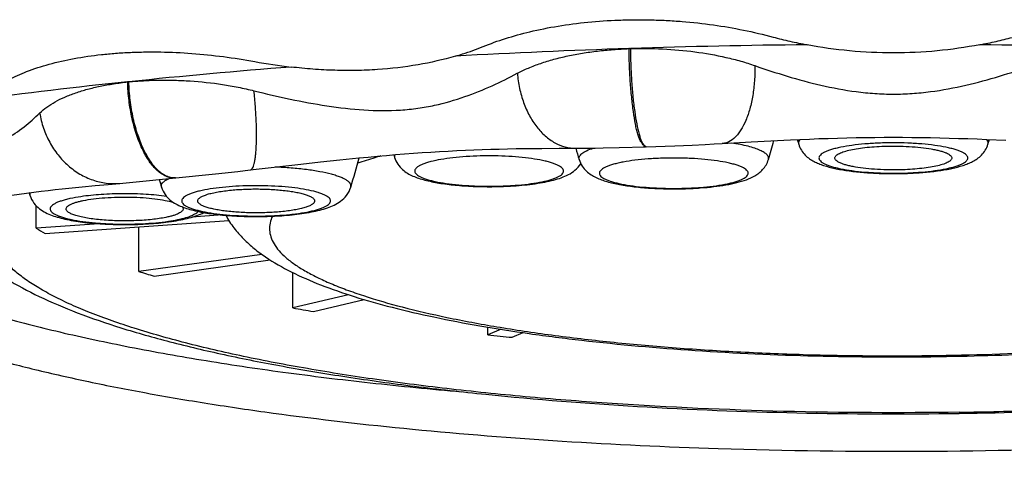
# Model space of a CAD drawing. Header units: millimetres. Extents: x 1 to 611, y -14 to 521.
# Tile 18 of 39: x 149.53 to 158.79, y 449.08 to 453.22. Entities that reach past the tile are written whole.
import ezdxf

# ---------------------------------------------------------------- set-up
doc = ezdxf.new("R2010")
doc.units = ezdxf.units.MM
doc.header["$LTSCALE"] = 23.1
doc.layers.get('0').update_dxf_attribs({"linetype": 'CONTINUOUS'})

msp = doc.modelspace()

# ---------------------------------------------------------------- linework, layer by layer
at = {"color": 7, "linetype": 'CONTINUOUS'}
for p, q in [((156.4115, 452.0724), (156.5979, 452.0826)), ((158.6273, 452.0959), (158.8081, 452.0874)), ((154.2808, 452.0101), (154.4426, 452.0116)), ((154.4426, 452.0116), (154.6072, 452.0121)), ((154.6072, 452.0121), (154.7621, 452.0121)), ((154.7621, 452.0124), (154.7931, 452.0125)), ((154.7931, 452.0125), (154.8692, 452.0132)), ((154.8692, 452.0132), (154.9448, 452.0144)), ((154.9448, 452.0144), (155.02, 452.0159)), ((155.02, 452.0159), (155.17, 452.0197)), ((155.17, 452.0197), (155.4166, 452.0271)), ((155.4231, 452.0273), (155.4165, 452.0271)), ((155.4231, 452.0273), (155.6927, 452.0366)), ((155.6927, 452.0366), (155.8565, 452.043)), ((155.8565, 452.043), (155.9806, 452.0485)), ((155.9806, 452.0485), (156.064, 452.0527)), ((156.064, 452.0527), (156.1382, 452.0568)), ((156.1383, 452.0564), (156.4115, 452.0724)), ((156.8556, 452.0604), (156.8589, 452.0496)), ((158.6388, 452.0496), (158.6421, 452.0604)), ((152.3623, 451.8841), (152.5445, 451.9036)), ((153.0506, 451.951), (153.0567, 451.9311)), ((153.0567, 451.9311), (153.058, 451.9269)), ((151.5828, 451.7955), (151.7014, 451.8088)), ((151.7014, 451.8084), (152.1755, 451.8633)), ((152.1755, 451.8633), (152.3623, 451.8841)), ((150.5962, 451.6926), (151.3743, 451.7732)), ((151.3743, 451.7732), (151.5828, 451.7955)), ((150.1194, 451.6511), (150.2423, 451.6622)), ((150.4749, 451.6815), (150.5015, 451.6837)), ((155.7936, 451.6324), (155.7999, 451.6326)), ((149.622, 451.5941), (149.6292, 451.5702)), ((149.6873, 451.2607), (149.6873, 451.4724)), ((149.7707, 451.2118), (151.4984, 451.3343)), ((151.4387, 451.385), (151.1513, 451.3646)), ((150.281, 451.3028), (149.6873, 451.2607)), ((150.6528, 450.8536), (150.6528, 451.2743)), ((150.9313, 451.3202), (150.9327, 451.3204)), ((151.811, 451.0141), (150.6528, 450.8536)), ((150.7955, 450.8108), (151.8882, 450.9621)), ((152.1019, 450.5114), (152.1019, 450.8426)), ((152.6256, 450.6351), (152.1019, 450.5114)), ((152.2942, 450.4776), (152.7708, 450.5901)), ((153.9359, 450.2574), (153.9359, 450.3305)), ((154.0608, 450.31), (153.9359, 450.2574)), ((154.1645, 450.2348), (154.2682, 450.2785)), ((158.1751, 450.0537), (158.1838, 450.0538))]:
    msp.add_line(p, q, dxfattribs=at)
at = {"color": 9, "linetype": 'CONTINUOUS'}
for p, q in [((155.4103, 452.034), (155.4054, 452.0378)), ((153.0569, 451.9312), (153.0579, 451.9269)), ((155.7934, 451.6367), (155.7997, 451.6369))]:
    msp.add_line(p, q, dxfattribs=at)
at = {"color": 7, "linetype": 'CONTINUOUS'}
for points in [[(156.5979, 452.0826), (156.7804, 452.0917), (156.8704, 452.0958), (156.9598, 452.0994), (157.0486, 452.1028), (157.1369, 452.1057), (157.2249, 452.1083), (157.3127, 452.1105), (157.4002, 452.1123), (157.4876, 452.1137), (157.5748, 452.1148), (157.662, 452.1154), (157.7491, 452.1156), (157.8362, 452.1154), (157.9233, 452.1148), (158.0105, 452.1138), (158.0978, 452.1124), (158.1853, 452.1106), (158.273, 452.1084), (158.3609, 452.1058), (158.4492, 452.1029), (158.538, 452.0996), (158.6273, 452.0959)], [(152.5445, 451.9036), (152.7223, 451.9215), (152.8098, 451.9298), (152.8964, 451.9378), (152.9822, 451.9453), (153.0671, 451.9524), (153.1514, 451.9591), (153.2349, 451.9654), (153.3178, 451.9712), (153.4001, 451.9767), (153.4818, 451.9817), (153.5629, 451.9863), (153.6436, 451.9905), (153.7238, 451.9943), (153.8036, 451.9976), (153.883, 452.0006), (153.9623, 452.0033), (154.0416, 452.0055), (154.121, 452.0074), (154.2007, 452.0089), (154.2808, 452.0101)], [(149.2369, 451.5377), (149.3851, 451.5605), (149.4572, 451.5711), (149.5281, 451.5813), (149.5979, 451.5909), (149.6665, 451.6), (149.734, 451.6086), (149.8003, 451.6168), (149.8657, 451.6245), (149.9303, 451.6317), (149.9941, 451.6386), (150.0571, 451.645), (150.1194, 451.6511)], [(150.2423, 451.6622), (150.3635, 451.6722), (150.4749, 451.6811)], [(150.5015, 451.6837), (150.533, 451.6865), (150.5962, 451.6926)]]:
    msp.add_lwpolyline(points, dxfattribs=at)
for centre, radius, start, end in [((157.5276, 381.9059), 71.0799, 91.825952, 93.142987), ((155.3505, 450.5158), 2.4351, 91.94732, 92.0668), ((155.2565, 453.5482), 0.5986, 271.68198, 271.82441), ((157.6605, 380.6513), 72.338, 90.572477, 91.889394), ((157.8289, 380.1758), 72.8136, 88.111684, 89.423818), ((152.6064, 457.4505), 4.703, 259.42635, 263.63399), ((156.5954, 394.6046), 58.3465, 94.434147, 95.938909), ((155.7544, 402.216), 50.6889, 95.89564, 97.54127), ((150.7495, 450.7716), 1.8758, 96.04497, 96.1724), ((150.747, 450.7462), 1.9008, 95.69428, 95.82348), ((150.5544, 452.652), 0.0146, 281.79712, 285.81128), ((147.3987, 454.7059), 9.5928, 343.03132, 344.13802), ((166.0305, 454.8481), 9.5891, 196.68774, 196.90112), ((149.4672, 454.8481), 9.5891, 343.09888, 343.31291), ((163.9671, 454.7053), 9.5907, 196.30654, 196.96874), ((143.4688, 454.4462), 9.595, 343.03144, 344.7457), ((160.0383, 454.4447), 9.5896, 196.51855, 196.96876), ((153.9642, 454.8786), 3.227, 273.25851, 273.79035), ((151.8064, 454.1661), 2.794, 275.33129, 275.50732), ((151.8137, 454.091), 2.7185, 275.50614, 275.93231), ((150.9096, 453.2492), 2.3342, 238.42024, 240.79476), ((150.6415, 453.474), 2.1732, 277.69865, 278.42285), ((153.1643, 458.9547), 8.4814, 252.77584, 253.78231), ((155.4951, 469.2047), 18.9987, 259.71181, 260.3004), ((157.0868, 481.0082), 30.9118, 264.14963, 264.57548)]:
    msp.add_arc(centre, radius, start, end, dxfattribs=at)
at = {"color": 9, "linetype": 'CONTINUOUS'}
for centre, radius, start, end in [((166.0733, 454.8676), 9.6341, 196.72757, 196.93789), ((149.4244, 454.8676), 9.6341, 343.06211, 343.27308), ((155.4149, 452.0755), 0.0484, 271.0201, 271.86292), ((153.9717, 454.5695), 2.9135, 273.7902, 274.32196), ((151.8251, 453.785), 2.4078, 275.93182, 276.4138), ((151.8332, 453.7126), 2.3349, 276.41559, 276.53996), ((150.665, 453.1186), 1.8119, 278.42752, 279.15562), ((150.6896, 452.9652), 1.6566, 279.16052, 279.93459)]:
    msp.add_arc(centre, radius, start, end, dxfattribs=at)
at = {"color": 7, "linetype": 'CONTINUOUS'}
for points, knots in [([(154.3298, 453.108), (154.4175, 453.129), (154.5987, 453.1649), (154.8782, 453.2016), (155.1186, 453.2173), (155.3148, 453.2218), (155.4636, 453.2205), (155.6127, 453.2153), (155.8108, 453.2021), (156.1486, 453.1649), (156.4338, 453.1078), (156.6182, 453.0578)], [0, 0, 0, 0, 0.117181, 0.239544, 0.365765, 0.429833, 0.494291, 0.558928, 0.623556, 0.751963, 1, 1, 1, 1]), ([(153.8903, 452.9685), (153.9592, 452.997), (154.1043, 453.0484), (154.2528, 453.0891), (154.3298, 453.108)], [0, 0, 0, 0, 0.484536, 1, 1, 1, 1]), ([(156.6182, 453.0578), (156.6442, 453.0507), (156.6967, 453.0373), (156.8032, 453.0123), (156.8839, 452.9958), (156.9382, 452.9857)], [0, 0, 0, 0, 0.246469, 0.495514, 1, 1, 1, 1]), ([(158.5608, 452.9857), (158.6128, 452.9954), (158.7155, 453.0164), (158.8174, 453.0412), (158.8676, 453.0546)], [0, 0, 0, 0, 0.504326, 1, 1, 1, 1]), ([(149.5977, 452.7334), (149.6668, 452.76), (149.8142, 452.8072), (150.0493, 452.8603), (150.2592, 452.8902), (150.4128, 452.9046), (150.5038, 452.9108), (150.5733, 452.9143), (150.6436, 452.9168), (150.7146, 452.9184), (150.7863, 452.9187), (150.9321, 452.9174), (151.1533, 452.9069), (151.4487, 452.8765), (151.6454, 452.8455), (151.7434, 452.8274)], [0, 0, 0, 0, 0.102237, 0.213368, 0.332588, 0.394791, 0.426491, 0.458576, 0.490983, 0.523665, 0.556669, 0.58993, 0.725094, 0.862357, 1, 1, 1, 1]), ([(153.6301, 452.8789), (153.6528, 452.8855), (153.7406, 452.9119), (153.8272, 452.9427), (153.8903, 452.9685)], [0, 0, 0, 0, 0.256804, 1, 1, 1, 1]), ([(154.2125, 452.7174), (154.2466, 452.7356), (154.3189, 452.7694), (154.4338, 452.8129), (154.5575, 452.8504), (154.6886, 452.8821), (154.8259, 452.9079), (154.9437, 452.9244), (155.0402, 452.9347), (155.1138, 452.9408), (155.188, 452.9459), (155.2378, 452.9485), (155.2627, 452.9494)], [0, 0, 0, 0, 0.106966, 0.220504, 0.339974, 0.464617, 0.593678, 0.72643, 0.793974, 0.862183, 0.930871, 1, 1, 1, 1]), ([(155.2627, 452.9497), (155.2646, 452.9495), (155.2684, 452.9497), (155.2722, 452.9498), (155.2741, 452.9499)], [0, 0, 0, 0, 0.497511, 1, 1, 1, 1]), ([(155.2756, 452.9492), (155.3768, 452.9523), (155.5795, 452.9504), (155.8803, 452.9238), (156.1254, 452.881), (156.313, 452.8332), (156.4031, 452.805), (156.4468, 452.7896)], [0, 0, 0, 0, 0.255613, 0.511447, 0.761741, 0.882819, 1, 1, 1, 1]), ([(158.5611, 452.9857), (158.4288, 452.9603), (158.159, 452.9215), (157.7494, 452.903), (157.3399, 452.9216), (157.07, 452.9599), (156.9378, 452.9857)], [0, 0, 0, 0, 0.247611, 0.500015, 0.752428, 1, 1, 1, 1]), ([(153.6304, 452.8789), (153.5149, 452.8448), (153.2718, 452.7896), (152.9583, 452.7531), (152.6962, 452.7425), (152.4938, 452.7438), (152.2893, 452.7544), (152.1527, 452.7679), (152.0844, 452.7764)], [0, 0, 0, 0, 0.231707, 0.478324, 0.606134, 0.736081, 0.867561, 1, 1, 1, 1]), ([(149.2833, 452.5703), (149.3291, 452.6029), (149.4316, 452.6629), (149.54, 452.7106), (149.5977, 452.7334)], [0, 0, 0, 0, 0.475627, 1, 1, 1, 1]), ([(156.4468, 452.7896), (156.5471, 452.7543), (156.7518, 452.6869), (157.0691, 452.6008), (157.3451, 452.5489), (157.5737, 452.5258), (157.7489, 452.5197), (157.9241, 452.5258), (158.1528, 452.5488), (158.4287, 452.6008), (158.746, 452.6869), (158.9507, 452.7543), (159.0509, 452.7896)], [0, 0, 0, 0, 0.119357, 0.242047, 0.369045, 0.4342, 0.50001, 0.56582, 0.630976, 0.757974, 0.880658, 1, 1, 1, 1]), ([(149.7201, 452.3437), (149.7408, 452.3638), (149.7877, 452.4019), (149.8676, 452.4518), (149.959, 452.4963), (150.0607, 452.5354), (150.1717, 452.5691), (150.2697, 452.5924), (150.3519, 452.6084), (150.4159, 452.6189), (150.4814, 452.6285), (150.5255, 452.6341), (150.5478, 452.6365)], [0, 0, 0, 0, 0.097061, 0.202451, 0.316387, 0.438628, 0.568728, 0.70615, 0.777448, 0.85038, 0.924528, 1, 1, 1, 1]), ([(150.5478, 452.6368), (150.5495, 452.6368), (150.5527, 452.6371), (150.5559, 452.6373), (150.5574, 452.6376)], [0, 0, 0, 0, 0.524202, 1, 1, 1, 1]), ([(150.5584, 452.6376), (150.5813, 452.6399), (150.6277, 452.6437), (150.6978, 452.6481), (150.7689, 452.6516), (150.8409, 452.6534), (150.9138, 452.6537), (151.0124, 452.6522), (151.1878, 452.6439), (151.3887, 452.6222), (151.5881, 452.5873), (151.687, 452.5654), (151.7359, 452.5532)], [0, 0, 0, 0, 0.058409, 0.117695, 0.177633, 0.238395, 0.299908, 0.362056, 0.487989, 0.743915, 0.872396, 1, 1, 1, 1]), ([(151.7359, 452.5532), (151.8486, 452.5251), (152.0759, 452.4723), (152.4205, 452.4079), (152.7674, 452.3668), (153.0551, 452.3639), (153.2764, 452.3867), (153.4797, 452.4232), (153.7146, 452.4909), (153.9733, 452.5961), (154.1349, 452.6761), (154.2125, 452.7174)], [0, 0, 0, 0, 0.136427, 0.273838, 0.411453, 0.546107, 0.610593, 0.672446, 0.788477, 0.896771, 1, 1, 1, 1]), ([(147.6165, 452.0311), (147.7304, 452.0104), (147.9572, 451.9728), (148.2409, 451.9375), (148.4648, 451.9208), (148.6276, 451.9158), (148.7841, 451.9201), (148.9316, 451.9351), (149.0677, 451.9614), (149.1908, 451.9983), (149.3014, 452.0438), (149.4307, 452.1117), (149.5459, 452.191), (149.6491, 452.277), (149.697, 452.3213), (149.7201, 452.3437)], [0, 0, 0, 0, 0.155995, 0.30978, 0.385072, 0.458498, 0.529134, 0.595933, 0.658109, 0.71558, 0.768906, 0.818947, 0.912205, 0.956609, 1, 1, 1, 1]), ([(156.8589, 452.0496), (156.8649, 452.0298), (156.8818, 451.9931), (156.9179, 451.9478), (156.9591, 451.9135), (157.0023, 451.8875), (157.047, 451.8671), (157.1116, 451.8438), (157.202, 451.8208), (157.3221, 451.8001), (157.4558, 451.7852), (157.5996, 451.776), (157.6985, 451.774), (157.7489, 451.774)], [0, 0, 0, 0, 0.06309, 0.121864, 0.175661, 0.225956, 0.275269, 0.325794, 0.43551, 0.559816, 0.697886, 0.846228, 1, 1, 1, 1]), ([(157.1989, 451.921), (157.1989, 451.9244), (157.2006, 451.9317), (157.2076, 451.9417), (157.2187, 451.9514), (157.2337, 451.9607), (157.2526, 451.9697), (157.2849, 451.982), (157.3344, 451.9956), (157.4032, 452.009), (157.4827, 452.0198), (157.5704, 452.0277), (157.6314, 452.0308), (157.6628, 452.0318)], [0, 0, 0, 0, 0.020573, 0.044404, 0.073609, 0.109234, 0.151705, 0.201104, 0.320007, 0.46355, 0.627947, 0.808526, 1, 1, 1, 1]), ([(157.6628, 452.0318), (157.7023, 452.0331), (157.7808, 452.0338), (157.896, 452.03), (158.0044, 452.0213), (158.0881, 452.01), (158.1477, 451.9985), (158.1859, 451.9894), (158.2192, 451.9796), (158.247, 451.9691), (158.2691, 451.958), (158.2854, 451.9465), (158.2961, 451.9345), (158.2989, 451.9251), (158.2989, 451.921)], [0, 0, 0, 0, 0.178238, 0.354307, 0.520388, 0.6692, 0.735122, 0.794473, 0.84671, 0.891447, 0.928518, 0.958124, 0.981172, 1, 1, 1, 1]), ([(157.7489, 451.774), (157.7992, 451.774), (157.8981, 451.776), (158.0419, 451.7852), (158.1756, 451.8001), (158.2957, 451.8208), (158.3861, 451.8438), (158.4507, 451.8671), (158.4955, 451.8876), (158.5386, 451.9135), (158.5798, 451.9478), (158.616, 451.9931), (158.6328, 452.0298), (158.6388, 452.0496)], [0, 0, 0, 0, 0.153773, 0.302117, 0.440187, 0.564493, 0.674209, 0.724734, 0.774048, 0.824342, 0.878139, 0.936911, 1, 1, 1, 1]), ([(153.0579, 451.9269), (153.0649, 451.904), (153.0853, 451.862), (153.1295, 451.8124), (153.179, 451.7767), (153.2307, 451.7504), (153.2852, 451.7297), (153.3662, 451.7059), (153.4808, 451.6829), (153.6326, 451.664), (153.7988, 451.6528), (153.9722, 451.6499), (154.0893, 451.6535), (154.1476, 451.6568)], [0, 0, 0, 0, 0.060779, 0.116487, 0.166965, 0.214888, 0.263414, 0.314686, 0.429104, 0.559733, 0.702731, 0.85187, 1, 1, 1, 1]), ([(154.794, 451.9063), (154.8005, 451.8848), (154.8193, 451.8451), (154.8598, 451.7975), (154.9055, 451.7624), (154.9695, 451.7274), (155.0592, 451.6959), (155.1797, 451.6689), (155.3169, 451.6491), (155.4685, 451.636), (155.6291, 451.6299), (155.7385, 451.6307), (155.7936, 451.6324)], [0, 0, 0, 0, 0.061696, 0.11866, 0.170476, 0.219259, 0.318578, 0.430613, 0.558341, 0.69932, 0.848581, 1, 1, 1, 1]), ([(155.7999, 451.6326), (155.8444, 451.634), (155.931, 451.6385), (156.056, 451.6501), (156.1708, 451.6664), (156.2736, 451.6875), (156.3652, 451.7145), (156.4348, 451.7454), (156.4854, 451.7792), (156.5218, 451.8123), (156.5535, 451.8548), (156.5684, 451.8884), (156.5739, 451.9063)], [0, 0, 0, 0, 0.154253, 0.30035, 0.434826, 0.555705, 0.6638, 0.765275, 0.81776, 0.874083, 0.9351, 1, 1, 1, 1]), ([(157.8349, 451.8102), (157.7954, 451.8089), (157.7169, 451.8081), (157.6017, 451.812), (157.4933, 451.8207), (157.4096, 451.832), (157.35, 451.8434), (157.3118, 451.8525), (157.2786, 451.8624), (157.2508, 451.8729), (157.2286, 451.8839), (157.2123, 451.8954), (157.2016, 451.9075), (157.1989, 451.9168), (157.1989, 451.921)], [0, 0, 0, 0, 0.178238, 0.354307, 0.520388, 0.6692, 0.735122, 0.794473, 0.84671, 0.891447, 0.928518, 0.958124, 0.981172, 1, 1, 1, 1]), ([(158.2989, 451.921), (158.2989, 451.9176), (158.2971, 451.9103), (158.2901, 451.9002), (158.279, 451.8906), (158.264, 451.8813), (158.2451, 451.8723), (158.2128, 451.86), (158.1633, 451.8464), (158.0945, 451.833), (158.015, 451.8221), (157.9273, 451.8143), (157.8663, 451.8112), (157.8349, 451.8102)], [0, 0, 0, 0, 0.020573, 0.044404, 0.073609, 0.109234, 0.151705, 0.201104, 0.320007, 0.46355, 0.627947, 0.808526, 1, 1, 1, 1]), ([(154.1775, 451.6586), (154.2456, 451.6631), (154.344, 451.6727), (154.4691, 451.6935), (154.5511, 451.7118), (154.6253, 451.7342), (154.6939, 451.7631), (154.7589, 451.8043), (154.795, 451.8437), (154.81, 451.867)], [0, 0, 0, 0, 0.29837, 0.432129, 0.554159, 0.665568, 0.770749, 0.878821, 1, 1, 1, 1]), ([(150.8662, 451.646), (150.8738, 451.6213), (150.8963, 451.5763), (150.9453, 451.5248), (150.9997, 451.4886), (151.0567, 451.4621), (151.1172, 451.4413), (151.2086, 451.4172), (151.3381, 451.3946), (151.5085, 451.3773), (151.6925, 451.3693), (151.88, 451.3709), (152.0049, 451.3785), (152.066, 451.3842)], [0, 0, 0, 0, 0.059926, 0.114333, 0.163511, 0.210847, 0.259712, 0.31211, 0.430142, 0.564548, 0.709634, 0.857558, 1, 1, 1, 1]), ([(151.2062, 451.5174), (151.2062, 451.52), (151.2072, 451.5255), (151.2113, 451.5334), (151.218, 451.541), (151.2313, 451.5517), (151.2545, 451.5642), (151.2896, 451.5774), (151.3333, 451.5897), (151.3849, 451.6006), (151.4435, 451.6101), (151.4848, 451.6151), (151.5065, 451.6174)], [0, 0, 0, 0, 0.02379, 0.04997, 0.080333, 0.115986, 0.205183, 0.319452, 0.458187, 0.619621, 0.801242, 1, 1, 1, 1]), ([(151.5065, 451.6174), (151.5503, 451.6219), (151.6407, 451.6283), (151.7773, 451.6307), (151.9126, 451.6262), (152.0204, 451.6167), (152.0992, 451.6055), (152.1508, 451.596), (152.1959, 451.5853), (152.234, 451.5735), (152.2645, 451.561), (152.2846, 451.5493), (152.296, 451.5393), (152.3018, 451.5322), (152.3054, 451.5249), (152.3062, 451.5198), (152.3062, 451.5174)], [0, 0, 0, 0, 0.159526, 0.327875, 0.494607, 0.649398, 0.719328, 0.782858, 0.839094, 0.887319, 0.927071, 0.958283, 0.970891, 0.981755, 0.99126, 1, 1, 1, 1]), ([(152.0947, 451.387), (152.1555, 451.3934), (152.2429, 451.4053), (152.3531, 451.4295), (152.4249, 451.4506), (152.4912, 451.4772), (152.5541, 451.514), (152.6115, 451.5685), (152.6377, 451.6183), (152.6461, 451.646)], [0, 0, 0, 0, 0.285503, 0.411346, 0.526527, 0.634789, 0.744143, 0.864916, 1, 1, 1, 1]), ([(149.6292, 451.5702), (149.6373, 451.5438), (149.6619, 451.496), (149.7158, 451.4427), (149.7752, 451.4061), (149.8375, 451.3796), (149.9045, 451.3586), (150.0067, 451.3344), (150.1513, 451.3125), (150.34, 451.2973), (150.5401, 451.293), (150.7388, 451.2996), (150.869, 451.3118), (150.9313, 451.3202)], [0, 0, 0, 0, 0.059435, 0.112906, 0.161246, 0.208525, 0.258229, 0.312159, 0.434301, 0.572471, 0.719058, 0.864641, 1, 1, 1, 1]), ([(149.9691, 451.4418), (149.9691, 451.4456), (149.9713, 451.4539), (149.9801, 451.465), (149.9936, 451.4755), (150.0121, 451.4857), (150.0352, 451.4955), (150.063, 451.5048), (150.0951, 451.5135), (150.1181, 451.5187), (150.1302, 451.5211)], [0, 0, 0, 0, 0.060305, 0.132098, 0.222271, 0.333864, 0.467854, 0.624129, 0.801913, 1, 1, 1, 1]), ([(150.1302, 451.5211), (150.1616, 451.5275), (150.2296, 451.5382), (150.3374, 451.5486), (150.454, 451.5541), (150.5738, 451.5543), (150.6909, 451.5493), (150.7997, 451.5393), (150.8949, 451.5249), (150.9527, 451.5115), (150.9783, 451.5036)], [0, 0, 0, 0, 0.112716, 0.241427, 0.380239, 0.522677, 0.662065, 0.791897, 0.906213, 1, 1, 1, 1]), ([(150.908, 451.3625), (150.8652, 451.3537), (150.7715, 451.3404), (150.6235, 451.3301), (150.4923, 451.3288), (150.3864, 451.3325), (150.31, 451.3376), (150.2382, 451.3449), (150.1724, 451.3542), (150.1141, 451.3653), (150.0645, 451.378), (150.0245, 451.3919), (149.998, 451.405), (149.9828, 451.4165), (149.9751, 451.4246), (149.9702, 451.4331), (149.9691, 451.439), (149.9691, 451.4418)], [0, 0, 0, 0, 0.135274, 0.292478, 0.458808, 0.541117, 0.62057, 0.695535, 0.764494, 0.826088, 0.879178, 0.922915, 0.956904, 0.970366, 0.981708, 0.991347, 1, 1, 1, 1]), ([(151.0691, 451.4418), (151.0691, 451.438), (151.0669, 451.4297), (151.0581, 451.4186), (151.0446, 451.4081), (151.0261, 451.3979), (151.003, 451.3881), (150.9752, 451.3788), (150.9431, 451.3701), (150.9201, 451.3649), (150.908, 451.3625)], [0, 0, 0, 0, 0.060305, 0.132098, 0.222271, 0.333864, 0.467854, 0.624129, 0.801913, 1, 1, 1, 1]), ([(151.0601, 451.462), (151.0628, 451.459), (151.0673, 451.4528), (151.0691, 451.4453), (151.0691, 451.4418)], [0, 0, 0, 0, 0.538296, 1, 1, 1, 1]), ([(152.0059, 451.4174), (151.9621, 451.4129), (151.8717, 451.4065), (151.735, 451.4041), (151.5998, 451.4086), (151.492, 451.4181), (151.4131, 451.4293), (151.3616, 451.4388), (151.3164, 451.4495), (151.2783, 451.4613), (151.2478, 451.4738), (151.2278, 451.4855), (151.2164, 451.4955), (151.2106, 451.5026), (151.207, 451.5099), (151.2062, 451.515), (151.2062, 451.5174)], [0, 0, 0, 0, 0.159526, 0.327875, 0.494607, 0.649398, 0.719328, 0.782858, 0.839094, 0.887319, 0.927071, 0.958283, 0.970891, 0.981755, 0.99126, 1, 1, 1, 1]), ([(152.3062, 451.5174), (152.3062, 451.5148), (152.3052, 451.5093), (152.301, 451.5014), (152.2943, 451.4938), (152.2811, 451.4831), (152.2579, 451.4706), (152.2228, 451.4574), (152.179, 451.4451), (152.1274, 451.4342), (152.0689, 451.4247), (152.0275, 451.4197), (152.0059, 451.4174)], [0, 0, 0, 0, 0.02379, 0.04997, 0.080333, 0.115986, 0.205183, 0.319452, 0.458187, 0.619621, 0.801242, 1, 1, 1, 1]), ([(150.9599, 451.3242), (150.9893, 451.3286), (151.0455, 451.3381), (151.1254, 451.3563), (151.1978, 451.3784), (151.2425, 451.3973), (151.2634, 451.4082)], [0, 0, 0, 0, 0.282456, 0.540484, 0.776604, 1, 1, 1, 1]), ([(151.4703, 451.382), (151.4928, 451.3404), (151.5439, 451.2623), (151.6351, 451.1588), (151.7358, 451.0685), (151.8827, 450.9603), (152.0908, 450.8423), (152.3712, 450.7207), (152.6888, 450.6113), (153.0449, 450.5116), (153.4392, 450.4209), (153.8697, 450.3391), (154.3338, 450.2667), (155.0081, 450.181), (155.9054, 450.1022), (157.0248, 450.052), (157.789, 450.0481), (158.1751, 450.0537)], [0, 0, 0, 0, 0.020255, 0.039768, 0.058903, 0.078062, 0.117795, 0.161013, 0.20877, 0.261505, 0.319282, 0.381926, 0.449103, 0.520363, 0.672916, 0.834641, 1, 1, 1, 1]), ([(158.1838, 450.0538), (158.5301, 450.059), (159.2086, 450.0811), (160.1943, 450.1506), (160.9747, 450.2386), (161.5555, 450.3273), (161.9528, 450.3998), (162.3208, 450.4798), (162.6576, 450.567), (162.9626, 450.662), (163.236, 450.7655), (163.4794, 450.8804), (163.6957, 451.0126), (163.8536, 451.1462), (163.9609, 451.2727), (164.0069, 451.3441), (164.0274, 451.3819)], [0, 0, 0, 0, 0.169085, 0.331336, 0.482288, 0.5523, 0.618121, 0.679443, 0.736067, 0.787956, 0.835305, 0.87867, 0.919174, 0.958738, 0.979006, 1, 1, 1, 1]), ([(158.3674, 449.5305), (157.8171, 449.5223), (156.7286, 449.5277), (155.3831, 449.5876), (154.3423, 449.6684), (153.6046, 449.7431), (152.9061, 449.8319), (152.2534, 449.934), (151.6526, 450.0483), (151.1093, 450.1738), (150.6286, 450.3092), (150.2712, 450.4334), (150.0211, 450.5383), (149.8591, 450.6156), (149.7156, 450.6944), (149.591, 450.7745), (149.4855, 450.8559), (149.3768, 450.96), (149.3137, 451.0488), (149.2878, 451.1103)], [0, 0, 0, 0, 0.175648, 0.347317, 0.429715, 0.508824, 0.583943, 0.654417, 0.719644, 0.779092, 0.832313, 0.878959, 0.899752, 0.91884, 0.936232, 0.951957, 0.966074, 0.978682, 1, 1, 1, 1]), ([(158.3674, 449.5305), (158.6155, 449.5342), (159.1083, 449.546), (159.8402, 449.5769), (160.5557, 449.6209), (161.2495, 449.6775), (161.916, 449.7462), (162.5501, 449.8266), (163.1469, 449.918), (163.7018, 450.0197), (164.2105, 450.1307), (164.6691, 450.2503), (165.0741, 450.3775), (165.3748, 450.4927), (165.5852, 450.5892), (165.7218, 450.6602), (165.8431, 450.7323), (165.9486, 450.8055), (166.0384, 450.8796), (166.1321, 450.9747), (166.1866, 451.0548), (166.2098, 451.1101)], [0, 0, 0, 0, 0.0912, 0.181155, 0.269196, 0.354672, 0.436953, 0.51544, 0.589571, 0.658824, 0.722731, 0.780882, 0.832944, 0.878676, 0.899132, 0.91798, 0.935235, 0.950935, 0.965144, 0.97796, 1, 1, 1, 1]), ([(149.1432, 450.9806), (149.2249, 450.9091), (149.4095, 450.7767), (149.7241, 450.6085), (150.0862, 450.4562), (150.4975, 450.3159), (150.9583, 450.186), (151.4674, 450.0662), (152.0223, 449.9568), (152.6196, 449.8581), (153.2554, 449.7709), (154.1659, 449.6685), (155.3644, 449.5746), (156.8492, 449.5157), (157.8586, 449.5123), (158.3676, 449.5198)], [0, 0, 0, 0, 0.034432, 0.071735, 0.113047, 0.158927, 0.209572, 0.264946, 0.324861, 0.389021, 0.457051, 0.528514, 0.679752, 0.83846, 1, 1, 1, 1]), ([(158.3676, 449.5198), (158.8203, 449.5264), (159.7098, 449.5539), (161.0084, 449.6382), (162.0447, 449.7444), (162.8252, 449.8508), (163.3673, 449.9381), (163.8756, 450.0344), (164.3476, 450.1391), (164.7813, 450.252), (165.1751, 450.3731), (165.5287, 450.5029), (165.8425, 450.6431), (166.1181, 450.797), (166.2813, 450.9165), (166.3544, 450.9805)], [0, 0, 0, 0, 0.165313, 0.324911, 0.475088, 0.545587, 0.612523, 0.675573, 0.734473, 0.78903, 0.839153, 0.884886, 0.926482, 0.964507, 1, 1, 1, 1])]:
    msp.add_open_spline(points, degree=3, knots=knots, dxfattribs=at)
at = {"color": 9, "linetype": 'CONTINUOUS'}
for points, knots in [([(155.4054, 452.0378), (155.399, 452.0423), (155.3867, 452.0547), (155.3713, 452.0788), (155.3572, 452.1099), (155.3445, 452.1477), (155.3329, 452.1918), (155.3183, 452.2621), (155.303, 452.3628), (155.2865, 452.4958), (155.2741, 452.6414), (155.2661, 452.7941), (155.2638, 452.8976), (155.2634, 452.9495)], [0, 0, 0, 0, 0.025045, 0.055286, 0.091555, 0.134143, 0.183025, 0.237973, 0.364492, 0.509582, 0.667814, 0.833331, 1, 1, 1, 1]), ([(155.2756, 452.9499), (155.276, 452.898), (155.2784, 452.7945), (155.2864, 452.6419), (155.2985, 452.4963), (155.3143, 452.3632), (155.3332, 452.2477), (155.3517, 452.1647), (155.3681, 452.1106), (155.3798, 452.0796), (155.3916, 452.0557), (155.4007, 452.0427), (155.4054, 452.0378)], [0, 0, 0, 0, 0.167716, 0.334274, 0.493489, 0.639479, 0.766919, 0.871311, 0.913787, 0.949397, 0.978058, 1, 1, 1, 1]), ([(156.4469, 452.7896), (156.4474, 452.7417), (156.4446, 452.6478), (156.4288, 452.512), (156.4022, 452.3873), (156.3656, 452.2779), (156.3263, 452.1993), (156.2902, 452.1478), (156.2547, 452.1078), (156.2144, 452.0774), (156.1708, 452.0607), (156.149, 452.0571), (156.1383, 452.0564)], [0, 0, 0, 0, 0.168656, 0.330096, 0.480379, 0.616095, 0.735016, 0.788016, 0.836765, 0.922895, 0.962085, 1, 1, 1, 1]), ([(150.999, 451.7343), (150.9858, 451.7329), (150.9582, 451.7335), (150.9168, 451.7441), (150.8755, 451.7642), (150.8191, 451.8049), (150.7687, 451.8626), (150.7239, 451.9317), (150.6788, 452.0156), (150.6304, 452.1356), (150.5863, 452.2935), (150.5576, 452.4626), (150.5493, 452.5784), (150.548, 452.6366)], [0, 0, 0, 0, 0.036694, 0.07526, 0.116861, 0.162294, 0.266223, 0.325287, 0.388961, 0.528498, 0.680609, 0.839772, 1, 1, 1, 1]), ([(150.9992, 451.7343), (150.9865, 451.733), (150.96, 451.7336), (150.9206, 451.7445), (150.8817, 451.765), (150.8433, 451.7945), (150.8057, 451.8326), (150.769, 451.8788), (150.7341, 451.9327), (150.6889, 452.0166), (150.6407, 452.1367), (150.5975, 452.2948), (150.5688, 452.4637), (150.5604, 452.5796), (150.559, 452.6377)], [0, 0, 0, 0, 0.0355, 0.072464, 0.112545, 0.156924, 0.206256, 0.26081, 0.320305, 0.384476, 0.525008, 0.678182, 0.838553, 1, 1, 1, 1]), ([(154.2126, 452.7174), (154.2165, 452.6698), (154.2301, 452.5762), (154.2681, 452.4423), (154.3219, 452.3203), (154.3903, 452.214), (154.471, 452.1269), (154.5618, 452.0617), (154.66, 452.0216), (154.7285, 452.0125), (154.7621, 452.0124)], [0, 0, 0, 0, 0.146994, 0.289899, 0.426717, 0.555931, 0.676886, 0.789979, 0.896737, 1, 1, 1, 1]), ([(151.7014, 451.8088), (151.7053, 451.8092), (151.7112, 451.8122), (151.7174, 451.8186), (151.7242, 451.8283), (151.7317, 451.8449), (151.7391, 451.8699), (151.7455, 451.9013), (151.7508, 451.9386), (151.7549, 451.9817), (151.759, 452.0495), (151.7605, 452.1455), (151.7573, 452.2718), (151.7492, 452.4095), (151.7408, 452.5045), (151.7358, 452.5532)], [0, 0, 0, 0, 0.015265, 0.024478, 0.035193, 0.061819, 0.096016, 0.138051, 0.187796, 0.244867, 0.308843, 0.455661, 0.623638, 0.807094, 1, 1, 1, 1]), ([(149.7202, 452.3437), (149.7283, 452.2956), (149.7522, 452.201), (149.8105, 452.0682), (149.8888, 451.9489), (149.9848, 451.8473), (150.0953, 451.7669), (150.2167, 451.7103), (150.3448, 451.6802), (150.432, 451.678), (150.4749, 451.6815)], [0, 0, 0, 0, 0.133038, 0.264551, 0.393765, 0.520139, 0.643523, 0.764152, 0.88265, 1, 1, 1, 1]), ([(156.8738, 452.0959), (156.8688, 452.0907), (156.8606, 452.0801), (156.8572, 452.0669), (156.8572, 452.0608)], [0, 0, 0, 0, 0.541942, 1, 1, 1, 1]), ([(158.6405, 452.0608), (158.6405, 452.0669), (158.6371, 452.0802), (158.6288, 452.0908), (158.6238, 452.096)], [0, 0, 0, 0, 0.457839, 1, 1, 1, 1]), ([(154.794, 451.9063), (154.7926, 451.9108), (154.7914, 451.9206), (154.7957, 451.9355), (154.8054, 451.9498), (154.8203, 451.9636), (154.8402, 451.977), (154.8759, 451.9957), (154.9063, 452.007), (154.9281, 452.0141)], [0, 0, 0, 0, 0.076349, 0.154761, 0.244511, 0.351765, 0.479867, 0.630391, 1, 1, 1, 1]), ([(155.4158, 452.0271), (155.4136, 452.027), (155.4099, 452.0272), (155.4055, 452.0288), (155.404, 452.0312), (155.4038, 452.0332), (155.4043, 452.0355), (155.405, 452.037), (155.4054, 452.0378)], [0, 0, 0, 0, 0.336946, 0.560763, 0.651807, 0.747343, 0.860682, 1, 1, 1, 1]), ([(155.4231, 452.0273), (155.4213, 452.0273), (155.4166, 452.0294), (155.4127, 452.0321), (155.4103, 452.034)], [0, 0, 0, 0, 0.369141, 1, 1, 1, 1]), ([(156.5739, 451.9063), (156.575, 451.9099), (156.5762, 451.9174), (156.5744, 451.9289), (156.5692, 451.9403), (156.557, 451.9561), (156.5324, 451.9749), (156.493, 451.9951), (156.4418, 452.0142), (156.3796, 452.0321), (156.3071, 452.0483), (156.2553, 452.0574), (156.2278, 452.0617)], [0, 0, 0, 0, 0.027829, 0.055615, 0.085604, 0.119579, 0.203621, 0.312772, 0.448067, 0.608866, 0.793584, 1, 1, 1, 1]), ([(156.8572, 452.0608), (156.8572, 452.058), (156.8576, 452.0542), (156.8586, 452.0505), (156.8589, 452.0496)], [0, 0, 0, 0, 0.744779, 1, 1, 1, 1]), ([(157.7489, 452.0638), (157.7033, 452.0638), (157.6139, 452.062), (157.4842, 452.0541), (157.3645, 452.0414), (157.2734, 452.0266), (157.2092, 452.0123), (157.1684, 452.0012), (157.133, 451.9893), (157.1035, 451.9769), (157.0801, 451.9639), (157.0628, 451.9505), (157.0517, 451.9363), (157.0476, 451.921), (157.0517, 451.9056), (157.0628, 451.8915), (157.0801, 451.8781), (157.1035, 451.8651), (157.133, 451.8526), (157.1684, 451.8408), (157.2092, 451.8297), (157.2734, 451.8154), (157.3645, 451.8006), (157.4842, 451.7878), (157.6139, 451.78), (157.7033, 451.7782), (157.7489, 451.7782)], [0, 0, 0, 0, 0.092771, 0.182131, 0.264815, 0.337863, 0.36998, 0.398806, 0.424144, 0.445868, 0.463962, 0.478582, 0.490222, 0.5, 0.509778, 0.521418, 0.536038, 0.554132, 0.575856, 0.601194, 0.63002, 0.662137, 0.735185, 0.817869, 0.907229, 1, 1, 1, 1]), ([(157.7489, 451.7782), (157.7944, 451.7782), (157.8838, 451.78), (158.0135, 451.7878), (158.1332, 451.8006), (158.2243, 451.8154), (158.2885, 451.8297), (158.3294, 451.8408), (158.3647, 451.8526), (158.3942, 451.8651), (158.4176, 451.8781), (158.4349, 451.8915), (158.446, 451.9056), (158.4501, 451.921), (158.446, 451.9363), (158.4349, 451.9505), (158.4176, 451.9639), (158.3942, 451.9769), (158.3647, 451.9893), (158.3294, 452.0012), (158.2885, 452.0123), (158.2243, 452.0266), (158.1332, 452.0414), (158.0135, 452.0541), (157.8838, 452.062), (157.7944, 452.0638), (157.7489, 452.0638)], [0, 0, 0, 0, 0.092771, 0.182131, 0.264815, 0.337863, 0.36998, 0.398806, 0.424144, 0.445868, 0.463962, 0.478582, 0.490222, 0.5, 0.509778, 0.521418, 0.536038, 0.554132, 0.575856, 0.601194, 0.63002, 0.662137, 0.735185, 0.817869, 0.907229, 1, 1, 1, 1]), ([(158.6388, 452.0496), (158.6391, 452.0505), (158.6401, 452.0542), (158.6405, 452.058), (158.6405, 452.0608)], [0, 0, 0, 0, 0.255221, 1, 1, 1, 1]), ([(152.929, 451.9406), (152.9101, 451.9351), (152.8372, 451.9133), (152.7648, 451.89), (152.7114, 451.8718)], [0, 0, 0, 0, 0.258656, 1, 1, 1, 1]), ([(153.0588, 451.9517), (153.0575, 451.9484), (153.0559, 451.9416), (153.0563, 451.9346), (153.0569, 451.9312)], [0, 0, 0, 0, 0.505817, 1, 1, 1, 1]), ([(153.7316, 451.934), (153.6897, 451.9312), (153.6099, 451.9242), (153.4986, 451.9088), (153.4161, 451.8919), (153.3599, 451.8761), (153.3257, 451.8641), (153.2974, 451.8515), (153.2752, 451.8385), (153.2592, 451.8249), (153.2493, 451.8106), (153.2468, 451.795), (153.2525, 451.7799), (153.2649, 451.766), (153.2834, 451.7526), (153.308, 451.7397), (153.3387, 451.7274), (153.3752, 451.7157), (153.4341, 451.7003), (153.5196, 451.6841), (153.6339, 451.6696), (153.7602, 451.6597), (153.8937, 451.6549), (154.0292, 451.6555), (154.1196, 451.6594), (154.1643, 451.6624)], [0, 0, 0, 0, 0.08573, 0.162964, 0.229, 0.257142, 0.281764, 0.30276, 0.320139, 0.334109, 0.345262, 0.354874, 0.364895, 0.377067, 0.392356, 0.411171, 0.433624, 0.459672, 0.489174, 0.55764, 0.636804, 0.723873, 0.815685, 0.908872, 1, 1, 1, 1]), ([(154.1912, 451.6643), (154.2319, 451.6674), (154.3089, 451.6748), (154.416, 451.6909), (154.4947, 451.7081), (154.5477, 451.7241), (154.5797, 451.7362), (154.6058, 451.7487), (154.6259, 451.7618), (154.64, 451.7753), (154.648, 451.7898), (154.6484, 451.8052), (154.6411, 451.8198), (154.6275, 451.8333), (154.6079, 451.8464), (154.5824, 451.859), (154.551, 451.8711), (154.514, 451.8825), (154.4548, 451.8975), (154.3694, 451.9133), (154.2558, 451.9274), (154.1306, 451.9369), (153.9987, 451.9415), (153.8649, 451.9408), (153.7757, 451.9369), (153.7316, 451.934)], [0, 0, 0, 0, 0.084725, 0.160455, 0.224642, 0.251784, 0.275389, 0.295382, 0.31182, 0.324992, 0.335633, 0.345205, 0.355669, 0.368561, 0.384672, 0.404323, 0.427587, 0.454399, 0.484608, 0.554302, 0.634449, 0.722285, 0.814702, 0.908394, 1, 1, 1, 1]), ([(155.5744, 451.9188), (155.5301, 451.9173), (155.4445, 451.9129), (155.3225, 451.901), (155.2288, 451.887), (155.1621, 451.8732), (155.1191, 451.8625), (155.0815, 451.8509), (155.0497, 451.8387), (155.0238, 451.8259), (155.004, 451.8126), (154.9905, 451.7989), (154.9833, 451.784), (154.9842, 451.7684), (154.9927, 451.7538), (155.0075, 451.7401), (155.0285, 451.727), (155.0556, 451.7143), (155.0886, 451.7022), (155.1273, 451.6908), (155.1889, 451.6759), (155.2773, 451.6604), (155.3943, 451.6467), (155.5225, 451.6379), (155.6568, 451.6341), (155.7478, 451.6352), (155.7934, 451.6367)], [0, 0, 0, 0, 0.090309, 0.174577, 0.24977, 0.283135, 0.313304, 0.340057, 0.363236, 0.382775, 0.398749, 0.41149, 0.421826, 0.431354, 0.442069, 0.455411, 0.472082, 0.492349, 0.516251, 0.543702, 0.57453, 0.645334, 0.726316, 0.814594, 0.906953, 1, 1, 1, 1]), ([(155.7997, 451.6369), (155.8438, 451.6384), (155.9289, 451.643), (156.0501, 451.655), (156.143, 451.6692), (156.209, 451.683), (156.2515, 451.6938), (156.2886, 451.7054), (156.32, 451.7176), (156.3454, 451.7304), (156.3648, 451.7436), (156.378, 451.7574), (156.3847, 451.7723), (156.3834, 451.7878), (156.3746, 451.8023), (156.3596, 451.8159), (156.3384, 451.829), (156.3111, 451.8416), (156.278, 451.8537), (156.2392, 451.865), (156.1776, 451.8798), (156.0893, 451.8952), (155.9724, 451.9088), (155.8446, 451.9176), (155.7107, 451.9213), (155.6199, 451.9202), (155.5744, 451.9188)], [0, 0, 0, 0, 0.090233, 0.174294, 0.249178, 0.28236, 0.312334, 0.338883, 0.361856, 0.381195, 0.396985, 0.409579, 0.419837, 0.429392, 0.440222, 0.453722, 0.470565, 0.491003, 0.51507, 0.542675, 0.573646, 0.6447, 0.725883, 0.814326, 0.906825, 1, 1, 1, 1]), ([(152.6461, 451.646), (152.6477, 451.6512), (152.6488, 451.6627), (152.6421, 451.68), (152.6283, 451.6962), (152.608, 451.7118), (152.581, 451.727), (152.5476, 451.7415), (152.508, 451.7555), (152.4439, 451.774), (152.3504, 451.7941), (152.2244, 451.8132), (152.0836, 451.8274), (151.9851, 451.8334), (151.9342, 451.8355)], [0, 0, 0, 0, 0.021176, 0.043504, 0.070165, 0.103006, 0.142879, 0.190086, 0.244621, 0.306287, 0.449573, 0.616272, 0.801592, 1, 1, 1, 1]), ([(150.8662, 451.646), (150.8652, 451.6493), (150.864, 451.6563), (150.8658, 451.6713), (150.8745, 451.6857), (150.8872, 451.6984), (150.9056, 451.7128), (150.9219, 451.7218), (150.9337, 451.7275)], [0, 0, 0, 0, 0.092265, 0.183955, 0.389745, 0.514396, 0.656852, 1, 1, 1, 1]), ([(151.4384, 451.6446), (151.3997, 451.6406), (151.3278, 451.6314), (151.2423, 451.6152), (151.1834, 451.5999), (151.147, 451.5882), (151.1163, 451.5758), (151.0916, 451.563), (151.0731, 451.5496), (151.0607, 451.5357), (151.0551, 451.5205), (151.0576, 451.505), (151.0674, 451.4907), (151.0835, 451.4771), (151.1057, 451.4641), (151.134, 451.4515), (151.1682, 451.4395), (151.2243, 451.4236), (151.3068, 451.4068), (151.4182, 451.3913), (151.5425, 451.3805), (151.6749, 451.3747), (151.8104, 451.3741), (151.9439, 451.3789), (152.0315, 451.3858), (152.074, 451.3902)], [0, 0, 0, 0, 0.079163, 0.147629, 0.177132, 0.20318, 0.225633, 0.244447, 0.259737, 0.271909, 0.28193, 0.291542, 0.302695, 0.316665, 0.334043, 0.355039, 0.379662, 0.407804, 0.47384, 0.551073, 0.636804, 0.727933, 0.821119, 0.912932, 1, 1, 1, 1]), ([(152.0991, 451.3929), (152.1363, 451.3972), (152.2052, 451.4067), (152.2867, 451.4233), (152.3424, 451.439), (152.3765, 451.4508), (152.4048, 451.4631), (152.4272, 451.476), (152.4436, 451.4893), (152.454, 451.5033), (152.4574, 451.5185), (152.4529, 451.5336), (152.4416, 451.5475), (152.4243, 451.5607), (152.401, 451.5735), (152.3718, 451.5858), (152.3369, 451.5975), (152.2802, 451.6129), (152.1976, 451.6293), (152.0866, 451.6443), (151.9633, 451.6547), (151.8322, 451.6602), (151.6984, 451.6606), (151.5667, 451.6558), (151.4803, 451.649), (151.4384, 451.6446)], [0, 0, 0, 0, 0.077555, 0.144021, 0.172431, 0.19736, 0.218698, 0.236444, 0.250781, 0.26224, 0.271984, 0.281876, 0.293705, 0.308522, 0.326791, 0.348661, 0.374113, 0.403022, 0.470384, 0.548656, 0.635162, 0.726852, 0.82045, 0.912598, 1, 1, 1, 1]), ([(149.63, 451.5951), (149.6285, 451.5912), (149.6268, 451.5828), (149.628, 451.5742), (149.6292, 451.5702)], [0, 0, 0, 0, 0.503108, 1, 1, 1, 1]), ([(150.1076, 451.5573), (150.0733, 451.5522), (150.0241, 451.5436), (149.9625, 451.5288), (149.9238, 451.5173), (149.8907, 451.5052), (149.8637, 451.4926), (149.8427, 451.4794), (149.8279, 451.4658), (149.8193, 451.4512), (149.8185, 451.4355), (149.8256, 451.4207), (149.8392, 451.4069), (149.859, 451.3936), (149.8848, 451.3809), (149.9167, 451.3686), (149.9543, 451.3571), (149.9973, 451.3463), (150.064, 451.3325), (150.1577, 451.3185), (150.2797, 451.3067), (150.4109, 451.2998), (150.5462, 451.2982), (150.6806, 451.3019), (150.8087, 451.3108), (150.8912, 451.3205), (150.9305, 451.3263)], [0, 0, 0, 0, 0.070804, 0.101632, 0.129083, 0.152985, 0.173252, 0.189923, 0.203265, 0.21398, 0.223508, 0.233844, 0.246585, 0.262559, 0.282098, 0.305277, 0.33203, 0.362199, 0.395564, 0.470757, 0.555025, 0.645335, 0.738382, 0.830741, 0.919019, 1, 1, 1, 1]), ([(150.9139, 451.5597), (150.8498, 451.5686), (150.7149, 451.5811), (150.5092, 451.5867), (150.3044, 451.5799), (150.1707, 451.5667), (150.1076, 451.5573)], [0, 0, 0, 0, 0.239953, 0.502197, 0.763312, 1, 1, 1, 1]), ([(150.9754, 451.3335), (151.004, 451.3385), (151.0559, 451.3491), (151.1165, 451.3664), (151.1559, 451.3821), (151.1787, 451.3935), (151.1967, 451.4052), (151.2062, 451.4142), (151.2099, 451.4187)], [0, 0, 0, 0, 0.344435, 0.628395, 0.745892, 0.846631, 0.930928, 1, 1, 1, 1]), ([(151.9089, 451.3737), (151.8991, 451.353), (151.8841, 451.3105), (151.8789, 451.2432), (151.8923, 451.1761), (151.9235, 451.1101), (151.972, 451.0453), (152.0372, 450.9816), (152.1191, 450.9189), (152.2173, 450.8573), (152.3317, 450.7968), (152.462, 450.7377), (152.6078, 450.6801), (152.8308, 450.6026), (153.1458, 450.5122), (153.565, 450.4157), (154.0334, 450.3288), (154.5455, 450.2526), (155.0954, 450.188), (155.6766, 450.1359), (156.2822, 450.0968), (157.1175, 450.0627), (157.7507, 450.0581), (158.175, 450.0645)], [0, 0, 0, 0, 0.010211, 0.019924, 0.029782, 0.040399, 0.052267, 0.065728, 0.081, 0.098218, 0.117454, 0.13874, 0.162078, 0.187451, 0.244129, 0.30834, 0.379477, 0.456813, 0.539521, 0.626693, 0.717362, 0.810509, 1, 1, 1, 1]), ([(158.175, 450.0645), (158.5587, 450.0702), (159.1276, 450.0899), (159.8734, 450.1404), (160.4053, 450.1888), (160.9108, 450.2476), (161.385, 450.3163), (161.8232, 450.3942), (162.2211, 450.4804), (162.5748, 450.574), (162.8392, 450.6603), (163.0251, 450.7335), (163.1463, 450.7875), (163.2541, 450.8427), (163.3484, 450.899), (163.4289, 450.9561), (163.4955, 451.0141), (163.5481, 451.0729), (163.5864, 451.1326), (163.6101, 451.1932), (163.6188, 451.2545), (163.612, 451.3158), (163.5979, 451.3547), (163.5888, 451.3737)], [0, 0, 0, 0, 0.19625, 0.291012, 0.382327, 0.469345, 0.551263, 0.627342, 0.696921, 0.759431, 0.814422, 0.839003, 0.861609, 0.882242, 0.900921, 0.917701, 0.932676, 0.946, 0.957913, 0.968764, 0.979023, 0.989247, 1, 1, 1, 1]), ([(148.3322, 450.7856), (148.4756, 450.7218), (148.7901, 450.5996), (149.3043, 450.4375), (149.89, 450.2854), (150.5421, 450.1447), (151.2553, 450.0166), (152.0235, 449.9023), (152.8403, 449.8027), (153.401, 449.748), (153.6882, 449.723)], [0, 0, 0, 0, 0.085936, 0.18445, 0.295052, 0.417045, 0.549574, 0.691653, 0.84219, 1, 1, 1, 1]), ([(147.5955, 450.7455), (147.6671, 450.6919), (147.8297, 450.5873), (148.1064, 450.4453), (148.4322, 450.3076), (148.8055, 450.1748), (149.2245, 450.0477), (149.6872, 449.9269), (150.1913, 449.8131), (150.7341, 449.7069), (151.313, 449.6088), (152.147, 449.487), (153.2568, 449.3603), (154.6533, 449.2502), (155.6127, 449.2051), (156.1027, 449.1893)], [0, 0, 0, 0, 0.030732, 0.06631, 0.106821, 0.152239, 0.202462, 0.257325, 0.316619, 0.380098, 0.447482, 0.518464, 0.669866, 0.831424, 1, 1, 1, 1]), ([(156.1027, 449.1893), (156.7412, 449.1687), (158.0162, 449.1518), (159.6015, 449.1892), (160.8487, 449.255), (161.7508, 449.321), (162.6196, 449.4033), (163.4478, 449.5014), (164.2285, 449.6143), (164.9553, 449.7412), (165.6222, 449.8808), (166.2236, 450.032), (166.6799, 450.1706), (167.0075, 450.2877), (167.2259, 450.3748), (167.4247, 450.4637), (167.6034, 450.5545), (167.7616, 450.6467), (167.8579, 450.7123), (167.9022, 450.7455)], [0, 0, 0, 0, 0.159461, 0.318204, 0.395723, 0.471178, 0.543973, 0.613538, 0.679333, 0.740861, 0.79767, 0.849363, 0.895614, 0.916622, 0.936189, 0.954303, 0.970964, 0.986186, 1, 1, 1, 1]), ([(139.0972, 449.7792), (139.1684, 449.4792), (139.3151, 448.88), (139.6293, 447.6869), (140.0615, 446.2057), (140.6444, 444.4477), (141.1892, 443.0028), (141.6664, 441.863), (142.1728, 440.735), (142.8648, 439.3508), (143.8027, 437.7461), (144.6842, 436.4695), (145.4565, 435.4976), (146.0711, 434.7963), (146.7223, 434.1273), (147.6386, 433.2822), (148.6243, 432.5124), (149.6714, 431.8305), (150.4873, 431.3653), (151.3311, 430.9505), (152.2009, 430.5905), (153.0931, 430.2876), (154.0039, 430.0433), (154.929, 429.8573), (156.1752, 429.6837), (157.1199, 429.6339), (157.7489, 429.6338)], [0, 0, 0, 0, 0.030995, 0.061996, 0.12401, 0.186049, 0.248117, 0.279168, 0.31023, 0.372389, 0.434613, 0.496919, 0.528118, 0.559348, 0.590611, 0.62191, 0.684595, 0.716006, 0.747453, 0.778936, 0.810454, 0.842002, 0.873576, 0.905171, 0.936781, 1, 1, 1, 1]), ([(157.7489, 429.6338), (158.3778, 429.6338), (159.3225, 429.6837), (160.5687, 429.8573), (161.4938, 430.0433), (162.4046, 430.2876), (163.2968, 430.5905), (164.1666, 430.9505), (165.0104, 431.3653), (165.8263, 431.8305), (166.8734, 432.5124), (167.8591, 433.2822), (168.7754, 434.1272), (169.4265, 434.7963), (170.0412, 435.4976), (170.8135, 436.4695), (171.695, 437.746), (172.6329, 439.3507), (173.3249, 440.735), (173.8313, 441.8629), (174.3085, 443.0027), (174.8533, 444.4476), (175.4362, 446.2056), (175.8684, 447.6868), (176.1826, 448.8799), (176.3293, 449.479), (176.4005, 449.7791)], [0, 0, 0, 0, 0.063219, 0.094829, 0.126424, 0.157998, 0.189546, 0.221064, 0.252547, 0.283994, 0.315405, 0.37809, 0.409389, 0.440652, 0.471882, 0.503081, 0.565387, 0.627611, 0.68977, 0.720832, 0.751883, 0.813951, 0.875989, 0.938004, 0.969005, 1, 1, 1, 1]), ([(139.3666, 449.6644), (139.5117, 449.084), (139.8196, 447.9273), (140.34, 446.2085), (140.9257, 444.5098), (141.585, 442.8371), (142.3265, 441.1975), (143.1611, 439.6011), (144.0996, 438.0606), (145.1533, 436.5929), (146.1364, 435.4488), (146.9886, 434.5939), (147.6618, 433.9862), (148.3687, 433.4162), (149.1084, 432.8877), (149.8794, 432.4037), (150.6798, 431.9679), (151.5068, 431.5827), (152.6409, 431.1392), (154.1089, 430.7193), (155.6168, 430.478), (156.8334, 430.3847), (157.4438, 430.3699), (157.7489, 430.3699)], [0, 0, 0, 0, 0.061983, 0.123988, 0.186021, 0.248089, 0.310202, 0.37237, 0.434609, 0.496935, 0.559366, 0.590638, 0.621944, 0.653286, 0.684666, 0.716083, 0.747536, 0.779023, 0.810541, 0.873624, 0.936783, 0.968389, 1, 1, 1, 1]), ([(157.7489, 430.3699), (158.054, 430.3699), (158.6643, 430.3847), (159.8809, 430.478), (161.3888, 430.7193), (162.8568, 431.1392), (163.9909, 431.5827), (164.818, 431.9679), (165.6183, 432.4037), (166.3893, 432.8877), (167.129, 433.4162), (167.8359, 433.9862), (168.5092, 434.5939), (169.3613, 435.4488), (170.3444, 436.5929), (171.3981, 438.0606), (172.3366, 439.6011), (173.1712, 441.1975), (173.9128, 442.8371), (174.5721, 444.5098), (175.1577, 446.2085), (175.6781, 447.9273), (175.986, 449.084), (176.1312, 449.6644)], [0, 0, 0, 0, 0.031611, 0.063217, 0.126376, 0.189459, 0.220977, 0.252464, 0.283917, 0.315334, 0.346714, 0.378056, 0.409362, 0.440634, 0.503065, 0.565391, 0.62763, 0.689798, 0.751911, 0.813979, 0.876012, 0.938017, 1, 1, 1, 1])]:
    msp.add_open_spline(points, degree=3, knots=knots, dxfattribs=at)

doc.saveas('drawing.dxf')
